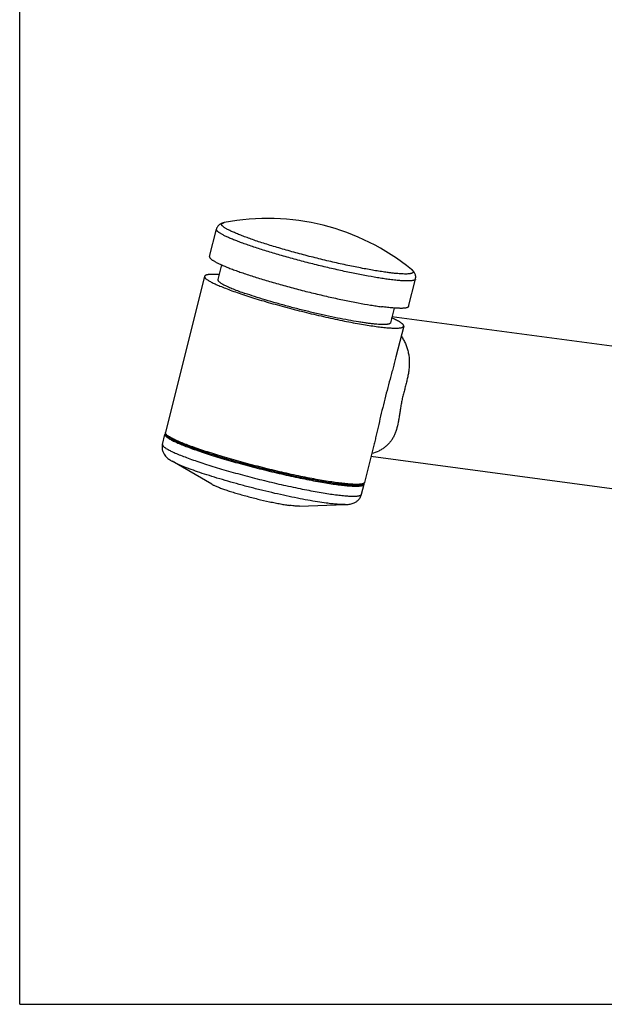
# Model space of a CAD drawing. Header units: millimetres. Extents: x 0 to 559, y 0 to 432.
# Tile 1 of 7: x 0 to 128, y 0 to 216. Entities that reach past the tile are written whole.
import ezdxf

# ---------------------------------------------------------------- set-up
doc = ezdxf.new("R2010")
doc.units = ezdxf.units.MM
doc.header["$LTSCALE"] = 30.734
doc.layers.get('0').update_dxf_attribs({"linetype": 'CONTINUOUS'})

msp = doc.modelspace()

# ---------------------------------------------------------------- linework, layer by layer
at = {"color": 7, "linetype": 'CONTINUOUS'}
for p, q in [((0, 0), (0, 431.8)), ((41.62, 163.97), (43.12, 169.97)), ((44.25, 162.14), (43.44, 158.9)), ((40.53, 159.63), (31.94, 125.37)), ((85.27, 153.03), (86.77, 159.03)), ((82.08, 152.66), (81.27, 149.42)), ((139.62, 143), (81.6, 150.76)), ((84.18, 148.69), (82.49, 141.95)), ((31.29, 122.78), (31.84, 124.98)), ((77.64, 122.61), (75.59, 114.43)), ((42.09, 114.05), (33.4, 119.09)), ((135.51, 112.27), (77.01, 120.1)), ((74.94, 111.84), (75.49, 114.04)), ((61.31, 109.24), (71.34, 109.58)), ((0, 0), (558.8, 0))]:
    msp.add_line(p, q, dxfattribs=at)
at = {"color": 9, "linetype": 'CONTINUOUS'}
for p, q in [((31.84, 124.98), (31.84, 124.98)), ((33.4, 119.09), (33.4, 119.09)), ((75.49, 114.04), (75.49, 114.04)), ((71.34, 109.58), (71.34, 109.58))]:
    msp.add_line(p, q, dxfattribs=at)
at = {"color": 7, "linetype": 'CONTINUOUS'}
for centre, radius, start, end in [((54.37, 122.31), 50, 50.8924, 100.9703), ((71.05, 126.94), 25.8, 64.5364, 66.0052)]:
    msp.add_arc(centre, radius, start, end, dxfattribs=at)
for points, knots in [([(44.86, 171.4), (44.71, 171.37), (44.48, 171.31), (44.18, 171.2), (43.94, 171.07), (43.69, 170.89), (43.45, 170.65), (43.24, 170.34), (43.15, 170.1), (43.12, 169.97)], [0, 0, 0, 0, 0.190395, 0.293324, 0.406528, 0.533868, 0.677208, 0.834559, 1, 1, 1, 1]), ([(41.62, 163.97), (41.61, 163.94), (41.61, 163.88), (41.63, 163.78), (41.69, 163.68), (41.77, 163.59), (41.84, 163.52), (41.9, 163.46), (41.97, 163.4), (42.08, 163.31), (42.23, 163.2), (42.44, 163.06), (42.68, 162.92), (43.06, 162.71), (43.6, 162.44), (44.34, 162.1), (45.18, 161.74), (46.13, 161.36), (47.18, 160.97), (48.32, 160.56), (50, 159.98), (52.28, 159.25), (55.2, 158.37), (58.3, 157.49), (61.52, 156.64), (64.79, 155.82), (68.02, 155.07), (71.15, 154.39), (74.1, 153.81), (76.43, 153.4), (78.15, 153.12), (78.96, 153.01), (79.35, 152.96)], [0, 0, 0, 0, 0.002194, 0.004663, 0.007605, 0.011138, 0.013148, 0.015328, 0.017681, 0.02021, 0.025802, 0.032116, 0.039154, 0.046915, 0.064585, 0.085064, 0.108257, 0.13405, 0.162306, 0.192874, 0.225587, 0.296714, 0.374109, 0.456042, 0.540677, 0.626113, 0.710432, 0.79174, 0.868216, 0.938153, 0.970177, 1, 1, 1, 1]), ([(43.71, 160), (43.48, 160.01), (43.04, 160.04), (42.42, 160.06), (41.88, 160.05), (41.49, 160.02), (41.23, 159.99), (41.06, 159.96), (40.91, 159.92), (40.79, 159.87), (40.69, 159.82), (40.61, 159.77), (40.55, 159.7), (40.53, 159.65), (40.53, 159.63)], [0, 0, 0, 0, 0.212253, 0.399323, 0.560675, 0.696032, 0.753995, 0.805558, 0.850862, 0.890143, 0.923802, 0.952503, 0.977343, 1, 1, 1, 1]), ([(86.77, 159.03), (86.8, 159.16), (86.83, 159.42), (86.8, 159.79), (86.7, 160.11), (86.56, 160.39), (86.41, 160.61), (86.2, 160.86), (86.03, 161.02), (85.91, 161.11)], [0, 0, 0, 0, 0.165443, 0.322793, 0.466134, 0.593473, 0.706679, 0.809609, 1, 1, 1, 1]), ([(40.53, 159.63), (40.52, 159.61), (40.52, 159.57), (40.52, 159.51), (40.54, 159.45), (40.58, 159.38), (40.62, 159.31), (40.71, 159.21), (40.85, 159.08), (41.06, 158.92), (41.32, 158.74), (41.63, 158.56), (41.99, 158.36), (42.4, 158.15), (42.86, 157.94), (43.36, 157.71), (44.12, 157.39), (45.18, 156.97), (46.57, 156.45), (48.12, 155.91), (49.8, 155.35), (51.61, 154.78), (54.2, 154), (57.6, 153.04), (61.8, 151.94), (66.01, 150.93), (69.47, 150.17), (72.12, 149.64), (73.98, 149.29), (75.73, 148.99), (77.34, 148.74), (78.82, 148.54), (79.95, 148.41), (80.77, 148.34), (81.32, 148.3), (81.83, 148.27), (82.29, 148.26), (82.7, 148.26), (83.06, 148.28), (83.37, 148.31), (83.64, 148.36), (83.82, 148.41), (83.94, 148.46), (84.02, 148.5), (84.08, 148.54), (84.12, 148.59), (84.16, 148.64), (84.17, 148.67), (84.18, 148.69)], [0, 0, 0, 0, 0.001227, 0.002523, 0.003947, 0.005542, 0.007342, 0.009366, 0.014142, 0.019943, 0.026799, 0.03472, 0.043703, 0.05374, 0.064815, 0.076906, 0.089989, 0.119018, 0.151645, 0.187573, 0.226465, 0.267957, 0.311657, 0.404004, 0.5, 0.595997, 0.688343, 0.732043, 0.773536, 0.812428, 0.848355, 0.880982, 0.910011, 0.923095, 0.935186, 0.94626, 0.956297, 0.965281, 0.973202, 0.980057, 0.985858, 0.990634, 0.992658, 0.994458, 0.996053, 0.997477, 0.998773, 1, 1, 1, 1]), ([(43.44, 158.9), (43.43, 158.88), (43.43, 158.85), (43.44, 158.79), (43.46, 158.73), (43.49, 158.67), (43.54, 158.6), (43.62, 158.51), (43.76, 158.38), (43.97, 158.23), (44.24, 158.06), (44.55, 157.88), (44.91, 157.7), (45.31, 157.5), (45.77, 157.29), (46.27, 157.08), (47.02, 156.77), (48.07, 156.37), (48.93, 156.05), (49.39, 155.89)], [0, 0, 0, 0, 0.007659, 0.01581, 0.024861, 0.035115, 0.046775, 0.059979, 0.091335, 0.129615, 0.174981, 0.227466, 0.287027, 0.353568, 0.426956, 0.507023, 0.593577, 0.785252, 1, 1, 1, 1]), ([(81.27, 149.42), (81.26, 149.4), (81.24, 149.35), (81.18, 149.29), (81.1, 149.24), (81, 149.19), (80.87, 149.15), (80.72, 149.12), (80.55, 149.09), (80.27, 149.06), (79.86, 149.05), (79.31, 149.05), (78.66, 149.08), (77.94, 149.14), (77.13, 149.23), (76.25, 149.34), (75.29, 149.47), (73.89, 149.69), (72, 150.02), (69.59, 150.48), (67.03, 151.03), (64.38, 151.64), (61.68, 152.29), (58.99, 152.99), (56.38, 153.71), (53.89, 154.44), (51.57, 155.16), (50.09, 155.65), (49.39, 155.89)], [0, 0, 0, 0, 0.002187, 0.004626, 0.007502, 0.010928, 0.01497, 0.019664, 0.025031, 0.031083, 0.045253, 0.062167, 0.081775, 0.103999, 0.128741, 0.155885, 0.185299, 0.216839, 0.285653, 0.360945, 0.441188, 0.524748, 0.609922, 0.694969, 0.778156, 0.857785, 0.932235, 1, 1, 1, 1]), ([(85.27, 153.03), (85.26, 153.02), (85.25, 152.98), (85.22, 152.94), (85.18, 152.89), (85.1, 152.84), (84.98, 152.77), (84.79, 152.72), (84.56, 152.67), (84.29, 152.64), (83.98, 152.61), (83.62, 152.6), (83.22, 152.61), (82.78, 152.62), (82.3, 152.65), (81.58, 152.7), (80.6, 152.8), (79.78, 152.9), (79.35, 152.96)], [0, 0, 0, 0, 0.008588, 0.017595, 0.027382, 0.038236, 0.063877, 0.095594, 0.133884, 0.178986, 0.230999, 0.28994, 0.355772, 0.428421, 0.507781, 0.593722, 0.78472, 1, 1, 1, 1]), ([(84.18, 148.69), (84.18, 148.71), (84.19, 148.76), (84.17, 148.83), (84.14, 148.9), (84.09, 148.98), (84.03, 149.07), (83.94, 149.15), (83.84, 149.25), (83.67, 149.38), (83.42, 149.56), (83.05, 149.77), (82.62, 150.01), (82.31, 150.16), (82.14, 150.24)], [0, 0, 0, 0, 0.024924, 0.051748, 0.082011, 0.116788, 0.156781, 0.202438, 0.254042, 0.311774, 0.445995, 0.605528, 0.790357, 1, 1, 1, 1]), ([(75.59, 114.43), (75.59, 114.41), (75.57, 114.38), (75.54, 114.33), (75.49, 114.28), (75.43, 114.24), (75.36, 114.2), (75.24, 114.15), (75.05, 114.1), (74.79, 114.05), (74.48, 114.02), (74.11, 114.01), (73.7, 114), (73.24, 114.01), (72.74, 114.04), (72.19, 114.08), (71.36, 114.15), (70.23, 114.28), (68.76, 114.48), (67.14, 114.73), (65.39, 115.03), (63.53, 115.38), (60.88, 115.91), (57.43, 116.67), (53.21, 117.68), (49.02, 118.78), (45.61, 119.74), (43.02, 120.52), (41.22, 121.09), (39.54, 121.65), (37.99, 122.19), (36.59, 122.71), (35.54, 123.13), (34.78, 123.45), (34.27, 123.68), (33.81, 123.89), (33.4, 124.1), (33.04, 124.3), (32.73, 124.48), (32.47, 124.66), (32.26, 124.82), (32.12, 124.95), (32.04, 125.05), (31.99, 125.12), (31.96, 125.19), (31.94, 125.25), (31.93, 125.31), (31.94, 125.35), (31.94, 125.37)], [0, 0, 0, 0, 0.001227, 0.002523, 0.003947, 0.005542, 0.007342, 0.009366, 0.014142, 0.019943, 0.026799, 0.03472, 0.043704, 0.053741, 0.064815, 0.076906, 0.089989, 0.119018, 0.151646, 0.187573, 0.226465, 0.267957, 0.311657, 0.404004, 0.500001, 0.595997, 0.688343, 0.732043, 0.773536, 0.812428, 0.848355, 0.880982, 0.910011, 0.923095, 0.935186, 0.94626, 0.956297, 0.965281, 0.973202, 0.980057, 0.985858, 0.990634, 0.992658, 0.994458, 0.996053, 0.997477, 0.998773, 1, 1, 1, 1]), ([(31.96, 125.19), (31.93, 125.16), (31.9, 125.11), (31.86, 125.04), (31.85, 125), (31.84, 124.98)], [0, 0, 0, 0, 0.495067, 0.746562, 1, 1, 1, 1]), ([(31.29, 122.78), (31.26, 122.65), (31.21, 122.38), (31.21, 121.98), (31.25, 121.59), (31.35, 121.23), (31.49, 120.91), (31.69, 120.55), (31.96, 120.18), (32.32, 119.83), (32.67, 119.55), (33.03, 119.31), (33.27, 119.16), (33.4, 119.09)], [0, 0, 0, 0, 0.088994, 0.1767, 0.261785, 0.342906, 0.418887, 0.488985, 0.611706, 0.716781, 0.812499, 0.905468, 1, 1, 1, 1]), ([(42.09, 114.05), (42.16, 114.01), (42.32, 113.92), (42.59, 113.79), (42.89, 113.66), (43.36, 113.46), (44.04, 113.19), (44.95, 112.87), (45.98, 112.52), (47.1, 112.17), (48.3, 111.82), (50, 111.35), (52.16, 110.79), (54.31, 110.29), (55.98, 109.95), (57.14, 109.73), (58.21, 109.54), (58.89, 109.44), (59.21, 109.4)], [0, 0, 0, 0, 0.014308, 0.030813, 0.049466, 0.070203, 0.117609, 0.172294, 0.233377, 0.299859, 0.370643, 0.444558, 0.59684, 0.746631, 0.817473, 0.884031, 0.945207, 1, 1, 1, 1]), ([(75.49, 114.04), (75.5, 114.08), (75.51, 114.16), (75.5, 114.24), (75.49, 114.28)], [0, 0, 0, 0, 0.504476, 1, 1, 1, 1]), ([(71.34, 109.58), (71.49, 109.58), (71.77, 109.6), (72.21, 109.65), (72.65, 109.73), (73.13, 109.87), (73.54, 110.06), (73.89, 110.28), (74.16, 110.5), (74.42, 110.77), (74.64, 111.09), (74.82, 111.45), (74.91, 111.71), (74.94, 111.84)], [0, 0, 0, 0, 0.094533, 0.187503, 0.283222, 0.388297, 0.511019, 0.581116, 0.657096, 0.738216, 0.823299, 0.911005, 1, 1, 1, 1]), ([(61.31, 109.24), (61.17, 109.23), (60.88, 109.24), (60.39, 109.26), (59.83, 109.32), (59.42, 109.37), (59.21, 109.4)], [0, 0, 0, 0, 0.189311, 0.420339, 0.691337, 1, 1, 1, 1])]:
    msp.add_open_spline(points, degree=3, knots=knots, dxfattribs=at)
at = {"color": 9, "linetype": 'CONTINUOUS'}
for points, knots in [([(80.58, 160.47), (80.17, 160.53), (79.32, 160.65), (77.99, 160.86), (76.59, 161.1), (74.56, 161.48), (71.9, 162.02), (68.58, 162.75), (65.18, 163.57), (61.78, 164.44), (59, 165.21), (56.84, 165.83), (55.29, 166.3), (53.81, 166.76), (52.41, 167.21), (51.1, 167.66), (49.88, 168.09), (48.77, 168.5), (47.76, 168.9), (46.88, 169.28), (46.21, 169.58), (45.75, 169.81), (45.45, 169.97), (45.18, 170.13), (44.95, 170.27), (44.75, 170.41), (44.58, 170.54), (44.45, 170.67), (44.35, 170.78), (44.29, 170.89), (44.26, 170.98), (44.26, 171.04), (44.27, 171.09), (44.29, 171.13), (44.32, 171.17), (44.36, 171.21), (44.42, 171.25), (44.53, 171.31), (44.68, 171.36), (44.79, 171.39), (44.86, 171.4)], [0, 0, 0, 0, 0.031972, 0.066486, 0.103317, 0.142224, 0.225224, 0.313291, 0.404087, 0.495201, 0.584208, 0.62718, 0.668747, 0.708635, 0.746578, 0.782329, 0.815652, 0.846332, 0.874172, 0.899001, 0.920669, 0.930281, 0.939063, 0.947007, 0.954109, 0.960371, 0.9658, 0.970418, 0.974265, 0.97742, 0.98003, 0.981212, 0.982365, 0.983535, 0.984767, 0.986099, 0.987562, 0.99096, 0.995086, 1, 1, 1, 1]), ([(80.85, 158.96), (80.46, 159.01), (79.65, 159.12), (77.93, 159.4), (75.61, 159.81), (72.65, 160.39), (69.53, 161.07), (66.29, 161.82), (63.03, 162.64), (59.81, 163.49), (56.7, 164.37), (53.78, 165.25), (51.5, 165.98), (49.82, 166.56), (48.68, 166.97), (47.64, 167.36), (46.69, 167.74), (45.84, 168.1), (45.1, 168.44), (44.56, 168.71), (44.19, 168.92), (43.95, 169.06), (43.74, 169.2), (43.58, 169.31), (43.47, 169.4), (43.4, 169.46), (43.34, 169.52), (43.27, 169.59), (43.2, 169.68), (43.14, 169.78), (43.11, 169.88), (43.11, 169.94), (43.12, 169.97)], [0, 0, 0, 0, 0.029823, 0.061848, 0.131784, 0.20826, 0.289569, 0.373887, 0.459324, 0.543958, 0.625892, 0.703286, 0.774413, 0.807126, 0.837694, 0.865951, 0.891743, 0.914937, 0.935415, 0.953085, 0.960846, 0.967884, 0.974198, 0.97979, 0.982319, 0.984672, 0.986852, 0.988862, 0.992395, 0.995337, 0.997806, 1, 1, 1, 1]), ([(85.91, 161.11), (85.95, 161.08), (86.01, 161.02), (86.1, 160.94), (86.17, 160.85), (86.23, 160.77), (86.26, 160.7), (86.28, 160.63), (86.28, 160.56), (86.26, 160.5), (86.22, 160.44), (86.16, 160.39), (86.08, 160.34), (85.99, 160.3), (85.87, 160.26), (85.75, 160.23), (85.6, 160.2), (85.37, 160.17), (85.04, 160.14), (84.59, 160.13), (84.07, 160.14), (83.49, 160.17), (82.85, 160.22), (82.14, 160.28), (81.38, 160.37), (80.85, 160.43), (80.58, 160.47)], [0, 0, 0, 0, 0.021473, 0.040493, 0.057163, 0.071642, 0.084185, 0.09519, 0.105246, 0.115116, 0.125606, 0.137391, 0.150953, 0.166604, 0.184543, 0.204893, 0.227734, 0.253114, 0.311575, 0.380351, 0.459364, 0.548447, 0.647364, 0.755825, 0.873496, 1, 1, 1, 1]), ([(86.77, 159.03), (86.76, 159.02), (86.75, 158.98), (86.72, 158.94), (86.68, 158.89), (86.61, 158.84), (86.48, 158.78), (86.3, 158.72), (86.07, 158.67), (85.8, 158.64), (85.48, 158.62), (85.12, 158.61), (84.73, 158.61), (84.29, 158.62), (83.81, 158.65), (83.09, 158.7), (82.1, 158.8), (81.28, 158.9), (80.85, 158.96)], [0, 0, 0, 0, 0.008588, 0.017595, 0.027382, 0.038236, 0.063877, 0.095594, 0.133885, 0.178987, 0.230999, 0.28994, 0.355773, 0.428422, 0.507781, 0.593722, 0.78472, 1, 1, 1, 1]), ([(83.64, 146.54), (83.81, 146.28), (84.14, 145.74), (84.56, 144.9), (84.9, 144.01), (85.16, 143.1), (85.33, 142.17), (85.42, 141.22), (85.42, 140.27), (85.35, 139.3), (85.22, 138.33), (85.02, 137.36), (84.79, 136.38), (84.53, 135.38), (84.26, 134.38), (84.04, 133.52), (83.88, 132.84), (83.74, 132.16), (83.58, 131.32), (83.41, 130.34), (83.27, 129.4), (83.14, 128.5), (82.94, 127.37), (82.69, 126.28), (82.34, 125.26), (82.02, 124.54), (81.64, 123.86), (81.19, 123.23), (80.66, 122.66), (80.08, 122.14), (79.43, 121.68), (78.48, 121.17), (77.71, 120.89), (77.18, 120.76)], [0, 0, 0, 0, 0.032399, 0.064789, 0.097187, 0.129624, 0.162146, 0.194809, 0.227684, 0.260855, 0.294419, 0.328486, 0.36316, 0.39851, 0.434496, 0.470859, 0.489027, 0.507079, 0.54253, 0.576727, 0.609462, 0.640771, 0.670813, 0.727876, 0.75531, 0.78226, 0.808916, 0.835468, 0.862095, 0.888953, 0.916156, 0.943762, 1, 1, 1, 1]), ([(82.49, 141.95), (82.39, 141.56), (82.19, 140.77), (81.86, 139.57), (81.53, 138.35), (81.08, 136.69), (80.52, 134.6), (79.88, 132.1), (79.27, 129.61), (78.8, 127.57), (78.44, 125.98), (78.17, 124.82), (77.91, 123.7), (77.73, 122.97), (77.64, 122.61)], [0, 0, 0, 0, 0.060851, 0.12329, 0.186905, 0.251341, 0.381523, 0.511851, 0.640616, 0.766159, 0.827169, 0.886679, 0.944394, 1, 1, 1, 1]), ([(31.84, 124.98), (31.84, 124.96), (31.84, 124.93), (31.84, 124.87), (31.86, 124.8), (31.9, 124.74), (31.94, 124.67), (32.03, 124.57), (32.17, 124.43), (32.38, 124.27), (32.64, 124.1), (32.95, 123.91), (33.31, 123.71), (33.72, 123.51), (34.18, 123.29), (34.68, 123.07), (35.44, 122.74), (36.5, 122.32), (37.89, 121.8), (39.44, 121.26), (41.12, 120.71), (42.93, 120.14), (45.52, 119.35), (48.92, 118.39), (53.11, 117.3), (57.33, 116.29), (60.78, 115.53), (63.44, 115), (65.3, 114.65), (67.04, 114.34), (68.66, 114.09), (70.14, 113.89), (71.27, 113.76), (72.09, 113.69), (72.64, 113.65), (73.15, 113.63), (73.61, 113.62), (74.02, 113.62), (74.38, 113.64), (74.69, 113.67), (74.95, 113.71), (75.14, 113.76), (75.26, 113.81), (75.33, 113.85), (75.39, 113.89), (75.44, 113.94), (75.48, 113.99), (75.49, 114.03), (75.49, 114.04)], [0, 0, 0, 0, 0.001227, 0.002523, 0.003947, 0.005543, 0.007342, 0.009367, 0.014143, 0.019945, 0.026801, 0.034722, 0.043706, 0.053743, 0.064818, 0.076909, 0.089992, 0.119021, 0.151648, 0.187575, 0.226466, 0.267958, 0.311657, 0.404001, 0.499995, 0.59599, 0.688334, 0.732034, 0.773526, 0.812418, 0.848345, 0.880973, 0.910003, 0.923087, 0.935178, 0.946253, 0.956291, 0.965275, 0.973197, 0.980054, 0.985855, 0.990632, 0.992657, 0.994457, 0.996053, 0.997477, 0.998773, 1, 1, 1, 1]), ([(32.09, 124.99), (32.1, 124.97), (32.12, 124.92), (32.16, 124.84), (32.23, 124.76), (32.3, 124.68), (32.4, 124.59), (32.55, 124.47), (32.79, 124.3), (33.12, 124.1), (33.52, 123.88), (33.98, 123.65), (34.5, 123.4), (35.07, 123.15), (35.95, 122.78), (37.19, 122.3), (38.82, 121.71), (39.97, 121.32), (40.58, 121.12)], [0, 0, 0, 0, 0.008087, 0.017328, 0.027899, 0.039917, 0.053454, 0.06856, 0.103579, 0.1451, 0.193126, 0.247595, 0.308396, 0.375386, 0.448389, 0.611609, 0.796202, 1, 1, 1, 1]), ([(31.29, 122.78), (31.29, 122.76), (31.28, 122.72), (31.29, 122.66), (31.31, 122.6), (31.34, 122.54), (31.39, 122.47), (31.47, 122.37), (31.61, 122.23), (31.82, 122.07), (32.08, 121.9), (32.4, 121.71), (32.76, 121.51), (33.17, 121.31), (33.62, 121.09), (34.13, 120.86), (34.89, 120.54), (35.95, 120.12), (37.34, 119.6), (38.89, 119.06), (40.57, 118.5), (42.37, 117.93), (44.97, 117.15), (48.37, 116.19), (52.56, 115.1), (56.78, 114.08), (60.23, 113.33), (62.89, 112.79), (64.74, 112.45), (66.49, 112.14), (68.11, 111.89), (69.58, 111.69), (70.72, 111.56), (71.54, 111.49), (72.09, 111.45), (72.6, 111.42), (73.05, 111.41), (73.47, 111.42), (73.83, 111.43), (74.14, 111.47), (74.4, 111.51), (74.59, 111.56), (74.71, 111.61), (74.78, 111.65), (74.84, 111.69), (74.89, 111.74), (74.92, 111.79), (74.94, 111.82), (74.94, 111.84)], [0, 0, 0, 0, 0.001227, 0.002523, 0.003947, 0.005542, 0.007342, 0.009366, 0.014142, 0.019943, 0.026799, 0.034719, 0.043703, 0.05374, 0.064815, 0.076906, 0.089989, 0.119018, 0.151645, 0.187572, 0.226465, 0.267957, 0.311657, 0.404003, 0.5, 0.595997, 0.688343, 0.732043, 0.773535, 0.812428, 0.848355, 0.880982, 0.910011, 0.923094, 0.935185, 0.94626, 0.956297, 0.965281, 0.973201, 0.980057, 0.985858, 0.990634, 0.992658, 0.994458, 0.996053, 0.997477, 0.998773, 1, 1, 1, 1]), ([(40.58, 121.12), (41.38, 120.86), (43.05, 120.33), (45.64, 119.55), (48.37, 118.78), (51.2, 118.02), (54.07, 117.29), (56.94, 116.61), (59.74, 115.98), (62.44, 115.41), (64.99, 114.93), (67.33, 114.52), (69.14, 114.25), (70.46, 114.09), (71.33, 113.99), (72.13, 113.92), (72.84, 113.88), (73.47, 113.86), (73.94, 113.87), (74.27, 113.89), (74.49, 113.91), (74.68, 113.93), (74.85, 113.97), (74.99, 114.01), (75.11, 114.05), (75.21, 114.1), (75.26, 114.15), (75.28, 114.17)], [0, 0, 0, 0, 0.071045, 0.147328, 0.227505, 0.310161, 0.393833, 0.477041, 0.558315, 0.636217, 0.709374, 0.776501, 0.836429, 0.863366, 0.88813, 0.91062, 0.930748, 0.94844, 0.963643, 0.970303, 0.976334, 0.981738, 0.986525, 0.990708, 0.994315, 0.997387, 1, 1, 1, 1]), ([(67.2, 109.89), (66.56, 109.98), (65.22, 110.18), (63.11, 110.54), (60.83, 110.98), (58.41, 111.48), (55.88, 112.04), (53.31, 112.66), (50.72, 113.3), (48.15, 113.98), (45.67, 114.68), (43.3, 115.38), (41.08, 116.07), (39.05, 116.74), (37.5, 117.29), (36.39, 117.72), (35.65, 118.02), (34.98, 118.3), (34.38, 118.57), (33.86, 118.83), (33.55, 119), (33.4, 119.09)], [0, 0, 0, 0, 0.054792, 0.115967, 0.182524, 0.253366, 0.32732, 0.403159, 0.479623, 0.555442, 0.629356, 0.70014, 0.766621, 0.827704, 0.882389, 0.907052, 0.929796, 0.950533, 0.969186, 0.985691, 1, 1, 1, 1]), ([(71.34, 109.58), (71.22, 109.57), (70.96, 109.57), (70.54, 109.58), (70.08, 109.6), (69.39, 109.65), (68.42, 109.74), (67.62, 109.84), (67.2, 109.89)], [0, 0, 0, 0, 0.089371, 0.189331, 0.299729, 0.420366, 0.691353, 1, 1, 1, 1])]:
    msp.add_open_spline(points, degree=3, knots=knots, dxfattribs=at)

doc.saveas('drawing.dxf')
